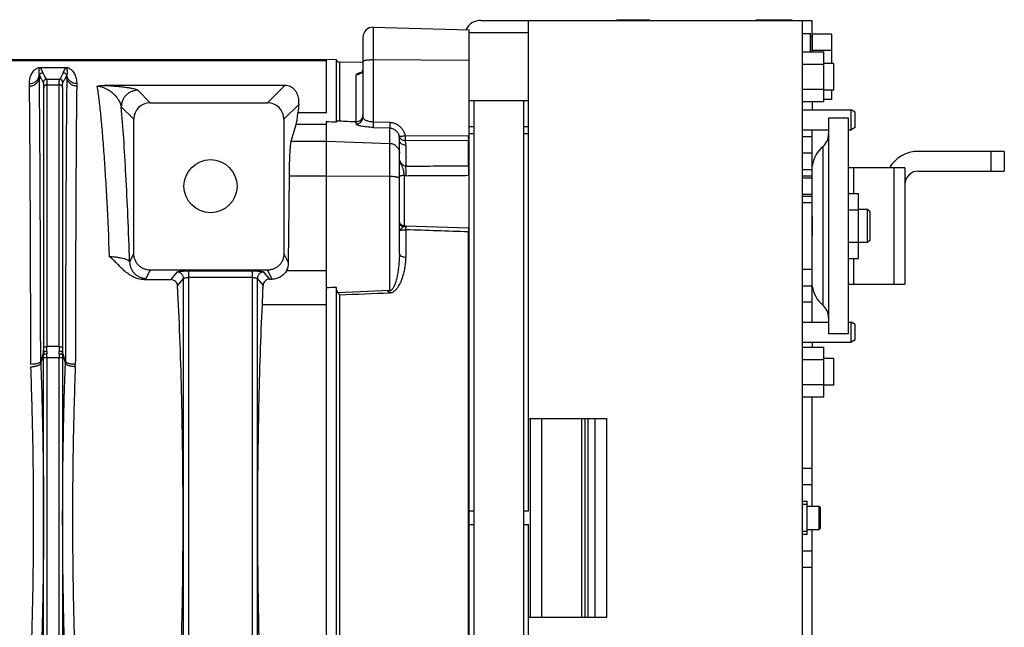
# Model space of a CAD drawing. Extents: x -1425 to 1181, y 8 to 1322.
# Tile 39 of 63: x -603 to -306, y 1139 to 1322. Entities that reach past the tile are written whole.
import ezdxf

# ---------------------------------------------------------------- set-up
doc = ezdxf.new("R2010")
doc.units = 0
doc.header["$LTSCALE"] = 65.395
doc.layers.add('SG38_1', color=7, linetype='CONTINUOUS')

msp = doc.modelspace()

# ---------------------------------------------------------------- linework, layer by layer
at = {"layer": 'SG38_1', "color": 9, "linetype": 'CONTINUOUS'}
for p, q in [((-496.72, 1319.7), (-496.72, 1291.13)), ((-364.24, 1316.79), (-364.74, 1316.79)), ((-770.87, 1309.7), (-510.79, 1309.7)), ((-596.38, 1306.02), (-597.06, 1307.57)), ((-589.52, 1307.57), (-590.21, 1306.02)), ((-506.87, 1309.22), (-506.87, 1291.47)), ((-467.79, 1309.73), (-496.72, 1309.86)), ((-501.83, 1291.25), (-501.83, 1305.3)), ((-596.13, 1223.12), (-596.13, 1301.59)), ((-595.25, 1304.01), (-591.34, 1304.01)), ((-595.14, 1302.34), (-595.14, 1223.41)), ((-595.14, 1302.34), (-591.45, 1302.34)), ((-591.45, 1223.41), (-591.45, 1302.34)), ((-590.45, 1301.59), (-590.45, 1223.12)), ((-523.4, 1302.18), (-528.63, 1296.95)), ((-563.96, 1296.95), (-567.73, 1300.72)), ((-572.72, 1295.73), (-568.95, 1291.95)), ((-523.64, 1291.95), (-519.14, 1296.45)), ((-510.79, 1293.87), (-519.41, 1293.87)), ((-510.79, 1290.37), (-519.95, 1290.37)), ((-501.86, 1290.62), (-501.86, 1291.25)), ((-496.73, 1289.5), (-496.73, 1289.52)), ((-491.69, 1240.29), (-491.69, 1289.34)), ((-521.44, 1285.35), (-510.79, 1285.35)), ((-510.79, 1285.35), (-491.69, 1284.7)), ((-486.83, 1284.1), (-486.83, 1277.83)), ((-467.98, 1277.95), (-467.98, 1285.56)), ((-361.05, 1283.68), (-361.05, 1235.89)), ((-364.24, 1281.79), (-367.24, 1281.79)), ((-310.27, 1276.29), (-310.27, 1282.29)), ((-510.79, 1274.81), (-521.99, 1274.81)), ((-491.69, 1274.69), (-510.79, 1274.81)), ((-487.35, 1274.99), (-487.35, 1259.78)), ((-367.24, 1276.79), (-364.26, 1276.79)), ((-351.8, 1277.29), (-351.8, 1269.6)), ((-339.49, 1242.29), (-339.49, 1277.29)), ((-364.27, 1266.79), (-367.24, 1266.79)), ((-486.83, 1258.66), (-486.83, 1250.39)), ((-467.98, 1085.58), (-467.98, 1258)), ((-467.93, 1259.06), (-467.93, 1259.06)), ((-568.95, 1251.47), (-570.2, 1248.98)), ((-522.23, 1248.65), (-523.64, 1251.47)), ((-351.8, 1249.97), (-351.8, 1242.29)), ((-565.2, 1244), (-563.97, 1246.47)), ((-555.91, 1245.91), (-557.81, 1243.62)), ((-552.42, 1246.24), (-533.17, 1246.24)), ((-552.42, 1246.24), (-552.42, 1097.52)), ((-533.17, 1097.52), (-533.17, 1246.24)), ((-527.89, 1243.76), (-529.68, 1245.91)), ((-528.62, 1246.47), (-527.26, 1243.76)), ((-522.82, 1246.36), (-510.79, 1246.36)), ((-367.24, 1246.79), (-364.27, 1246.79)), ((-555.72, 1241.74), (-553.91, 1243.92)), ((-553.91, 1097.67), (-553.91, 1243.92)), ((-533.17, 1244.25), (-552.42, 1244.25)), ((-531.67, 1243.92), (-531.67, 1097.67)), ((-531.67, 1243.92), (-529.93, 1241.82)), ((-506.87, 1239.06), (-506.87, 1104.52)), ((-530.14, 1236.13), (-510.79, 1236.13)), ((-364.24, 1236.79), (-367.24, 1236.79)), ((-596.14, 1221.79), (-597.03, 1218.97)), ((-597.01, 1218.34), (-596.14, 1221.12)), ((-591.45, 1223.41), (-595.14, 1223.41)), ((-589.56, 1218.97), (-590.44, 1221.79)), ((-590.44, 1221.12), (-589.57, 1218.34)), ((-596.14, 1123.45), (-596.14, 1220.13)), ((-596.14, 1220.13), (-590.45, 1220.13)), ((-595.14, 1220.13), (-595.14, 1123.45)), ((-591.44, 1123.45), (-591.44, 1220.13)), ((-590.45, 1220.13), (-590.45, 1123.45)), ((-449.29, 1201.79), (-449.29, 1141.79)), ((-367.24, 1186.79), (-364.24, 1186.79)), ((-365.74, 1175.79), (-367.24, 1175.79)), ((-367.24, 1167.79), (-365.74, 1167.79)), ((-364.24, 1156.79), (-367.24, 1156.79))]:
    msp.add_line(p, q, dxfattribs=at)
at = {"layer": 'SG38_1', "color": 6, "linetype": 'CONTINUOUS'}
for p, q in [((-496.72, 1319.7), (-467.79, 1318.95)), ((-464.24, 1321.79), (-364.24, 1321.79)), ((-449.79, 1173.79), (-449.79, 1321.79)), ((-367.24, 1321.79), (-367.24, 1021.79)), ((-364.24, 1312.29), (-364.24, 1321.79)), ((-499.79, 1316.7), (-499.79, 1292.58)), ((-467.79, 1286.87), (-467.79, 1318.95)), ((-449.79, 1318.04), (-467.79, 1318.04)), ((-367.24, 1317.79), (-364.74, 1317.79)), ((-364.74, 1312.29), (-364.74, 1317.79)), ((-358.34, 1317.6), (-364.14, 1317.6)), ((-358.34, 1308.79), (-358.34, 1317.6)), ((-367.24, 1312.29), (-360.74, 1312.29)), ((-358.34, 1312.7), (-364.14, 1312.7)), ((-360.74, 1297.28), (-360.74, 1312.29)), ((-510.79, 1309.87), (-770.87, 1309.87)), ((-507.79, 1309.89), (-510.79, 1309.97)), ((-507.79, 1291.17), (-507.79, 1309.89)), ((-499.79, 1309.1), (-506.87, 1309.22)), ((-367.24, 1308.54), (-360.74, 1308.54)), ((-357.69, 1308.79), (-360.74, 1308.79)), ((-357.69, 1300.79), (-357.69, 1308.79)), ((-523.4, 1302.18), (-577.9, 1302.18)), ((-367.24, 1301.04), (-360.74, 1301.04)), ((-357.69, 1300.79), (-360.74, 1300.79)), ((-358.34, 1297.97), (-358.34, 1300.79)), ((-563.96, 1296.95), (-528.63, 1296.95)), ((-449.79, 1297.54), (-467.79, 1297.54)), ((-466.29, 1297.54), (-466.29, 1046.04)), ((-451.29, 1046.04), (-451.29, 1297.54)), ((-367.24, 1297.28), (-360.74, 1297.28)), ((-364.24, 1297.28), (-364.24, 1294.79)), ((-358.34, 1297.97), (-360.74, 1297.97)), ((-367.24, 1294.79), (-352.44, 1294.79)), ((-351.24, 1294.1), (-352.44, 1294.79)), ((-352.44, 1288.79), (-352.44, 1294.79)), ((-351.24, 1289.48), (-351.24, 1294.1)), ((-568.95, 1251.47), (-568.95, 1291.95)), ((-523.64, 1291.95), (-523.64, 1251.47)), ((-521.44, 1285.35), (-519.95, 1290.37)), ((-353.27, 1292.29), (-359.27, 1292.29)), ((-359.27, 1292.29), (-359.27, 1227.29)), ((-353.27, 1227.29), (-353.27, 1292.29)), ((-351.24, 1289.48), (-352.44, 1288.79)), ((-468, 1286.87), (-486.98, 1286.94)), ((-367.24, 1288.79), (-359.27, 1288.79)), ((-367.24, 1286.79), (-364.24, 1286.79)), ((-364.24, 1277.23), (-364.24, 1288.79)), ((-353.27, 1288.79), (-352.44, 1288.79)), ((-488.79, 1251.54), (-488.79, 1285.74)), ((-486.96, 1285.63), (-467.98, 1285.56)), ((-467.79, 1277.94), (-467.79, 1285.55)), ((-306.27, 1282.29), (-332.27, 1282.29)), ((-306.27, 1282.29), (-306.27, 1276.29)), ((-522.23, 1248.65), (-521.99, 1274.81)), ((-467.79, 1259.05), (-467.79, 1275.07)), ((-336.27, 1277.29), (-353.27, 1277.29)), ((-336.27, 1277.29), (-336.27, 1242.29)), ((-332.27, 1276.29), (-306.27, 1276.29)), ((-353.27, 1269.6), (-350.27, 1269.6)), ((-350.27, 1249.97), (-350.27, 1269.6)), ((-353.27, 1264.7), (-350.27, 1264.7)), ((-347.54, 1264.79), (-350.27, 1264.79)), ((-347.54, 1254.79), (-347.54, 1264.79)), ((-346.79, 1264.04), (-347.54, 1264.79)), ((-346.79, 1255.54), (-346.79, 1264.04)), ((-487.27, 1259.78), (-487.39, 1259.79)), ((-364.24, 1262.63), (-364.24, 1256.95)), ((-467.95, 1258.82), (-467.79, 1258.82)), ((-467.79, 1085.58), (-467.79, 1257.99)), ((-353.27, 1254.88), (-350.27, 1254.88)), ((-347.54, 1254.79), (-350.27, 1254.79)), ((-346.79, 1255.54), (-347.54, 1254.79)), ((-353.27, 1249.97), (-350.27, 1249.97)), ((-528.62, 1246.47), (-563.97, 1246.47)), ((-565.91, 1243.62), (-557.81, 1243.62)), ((-527.89, 1243.76), (-527.26, 1243.76)), ((-364.24, 1230.79), (-364.24, 1242.34)), ((-353.27, 1242.29), (-336.27, 1242.29)), ((-507.79, 1102.37), (-507.79, 1241.21)), ((-367.24, 1241.79), (-364.24, 1241.79)), ((-367.24, 1230.79), (-359.27, 1230.79)), ((-353.27, 1230.79), (-352.44, 1230.79)), ((-351.24, 1230.1), (-352.44, 1230.79)), ((-352.44, 1224.79), (-352.44, 1230.79)), ((-351.24, 1225.48), (-351.24, 1230.1)), ((-353.27, 1227.29), (-359.27, 1227.29)), ((-367.24, 1224.79), (-352.44, 1224.79)), ((-364.24, 1224.79), (-364.24, 1223.29)), ((-351.24, 1225.48), (-352.44, 1224.79)), ((-367.24, 1223.29), (-360.74, 1223.29)), ((-360.74, 1208.28), (-360.74, 1223.29)), ((-367.24, 1219.54), (-360.74, 1219.54)), ((-357.69, 1219.79), (-360.74, 1219.79)), ((-357.69, 1211.79), (-357.69, 1219.79)), ((-367.24, 1212.04), (-360.74, 1212.04)), ((-357.69, 1211.79), (-360.74, 1211.79)), ((-367.24, 1208.28), (-360.74, 1208.28)), ((-364.24, 1181.79), (-364.24, 1208.28)), ((-449.79, 1201.79), (-426.24, 1201.79)), ((-445.79, 1141.79), (-445.79, 1201.79)), ((-433.79, 1141.79), (-433.79, 1201.79)), ((-432.79, 1141.79), (-432.79, 1201.79)), ((-431.79, 1141.79), (-431.79, 1201.79)), ((-426.24, 1141.79), (-426.24, 1201.79)), ((-367.24, 1176.79), (-365.74, 1176.79)), ((-365.74, 1166.79), (-365.74, 1176.79)), ((-365.74, 1175.29), (-362.14, 1175.29)), ((-361.74, 1174.89), (-362.14, 1175.29)), ((-362.14, 1168.29), (-362.14, 1175.29)), ((-361.74, 1168.69), (-361.74, 1174.89)), ((-449.79, 1021.79), (-449.79, 1169.79)), ((-365.74, 1168.29), (-362.14, 1168.29)), ((-361.74, 1168.69), (-362.14, 1168.29)), ((-365.74, 1166.79), (-367.24, 1166.79)), ((-364.24, 1135.29), (-364.24, 1161.79)), ((-449.79, 1141.79), (-426.24, 1141.79))]:
    msp.add_line(p, q, dxfattribs=at)
at = {"layer": 'SG38_1', "color": 2, "linetype": 'CONTINUOUS'}
for p, q in [((-423.24, 1321.99), (-413.24, 1321.99)), ((-381.24, 1321.99), (-370.24, 1321.99)), ((-364.14, 1312.29), (-364.14, 1317.6)), ((-597.06, 1307.61), (-597.06, 1307.57)), ((-597.06, 1307.57), (-589.52, 1307.57)), ((-589.52, 1307.57), (-589.52, 1307.61)), ((-510.79, 1293.87), (-510.79, 1309.97)), ((-597.38, 1305.11), (-597.45, 1305.28)), ((-597.44, 1304.54), (-597.38, 1305.11)), ((-589.14, 1305.28), (-589.21, 1305.11)), ((-589.21, 1305.11), (-589.15, 1304.54)), ((-510.79, 1107.45), (-510.79, 1291.28)), ((-496.73, 1289.5), (-491.69, 1289.34)), ((-491.67, 1290.96), (-496.72, 1291.13)), ((-466.29, 1289.69), (-467.79, 1289.69)), ((-449.79, 1289.69), (-451.29, 1289.69)), ((-467.79, 1287.69), (-466.29, 1287.69)), ((-467.79, 1285.55), (-467.79, 1286.87)), ((-451.29, 1287.69), (-449.79, 1287.69)), ((-467.79, 1275.07), (-467.79, 1277.94)), ((-364.27, 1274.79), (-367.24, 1274.79)), ((-364.27, 1263.93), (-364.27, 1276.28)), ((-367.24, 1274.29), (-364.27, 1274.29)), ((-364.27, 1269.29), (-367.24, 1269.29)), ((-367.24, 1268.79), (-364.27, 1268.79)), ((-364.2, 1259.79), (-364.2, 1259.91)), ((-467.79, 1257.99), (-467.79, 1259.05)), ((-364.27, 1243.3), (-364.27, 1255.65)), ((-491.69, 1240.29), (-507.33, 1239.67)), ((-429.79, 1201.79), (-429.79, 1141.79)), ((-364.24, 1181.79), (-367.24, 1181.79)), ((-364.24, 1175.29), (-364.24, 1181.79)), ((-466.29, 1173.79), (-467.79, 1173.79)), ((-449.79, 1173.79), (-451.29, 1173.79)), ((-467.79, 1169.79), (-466.29, 1169.79)), ((-451.29, 1169.79), (-449.79, 1169.79)), ((-364.24, 1161.79), (-364.24, 1168.29)), ((-367.24, 1161.79), (-364.24, 1161.79))]:
    msp.add_line(p, q, dxfattribs=at)
at = {"layer": 'SG38_1', "color": 6, "linetype": 'CONTINUOUS'}
for points in [[(-499.79, 1307.25), (-499.79, 1307.19), (-499.8, 1307.09), (-499.81, 1306.99), (-499.83, 1306.9), (-499.85, 1306.8), (-499.88, 1306.72), (-499.91, 1306.63), (-499.94, 1306.55), (-499.98, 1306.48), (-500.02, 1306.41), (-500.06, 1306.34), (-500.1, 1306.28), (-500.14, 1306.23), (-500.18, 1306.18), (-500.21, 1306.14), (-500.25, 1306.1), (-500.28, 1306.07), (-500.32, 1306.04), (-500.34, 1306.02), (-500.37, 1306), (-500.39, 1305.98), (-500.42, 1305.96), (-500.43, 1305.95), (-500.45, 1305.95), (-500.46, 1305.94), (-500.46, 1305.94), (-500.47, 1305.93)], [(-487.39, 1259.79), (-487.42, 1259.79), (-487.49, 1259.8), (-487.57, 1259.81), (-487.64, 1259.83), (-487.72, 1259.84), (-487.79, 1259.87), (-487.86, 1259.9), (-487.93, 1259.93), (-488, 1259.96), (-488.07, 1260), (-488.14, 1260.04), (-488.2, 1260.09), (-488.26, 1260.13), (-488.32, 1260.19), (-488.37, 1260.24), (-488.42, 1260.3), (-488.47, 1260.35), (-488.52, 1260.42), (-488.56, 1260.48), (-488.6, 1260.55), (-488.64, 1260.61), (-488.67, 1260.68), (-488.7, 1260.76), (-488.72, 1260.83), (-488.74, 1260.9), (-488.76, 1260.98), (-488.78, 1261.05), (-488.79, 1261.13), (-488.79, 1261.2)], [(-467.93, 1259.11), (-486.84, 1259.76), (-486.98, 1259.76), (-487.13, 1259.77), (-487.27, 1259.78)]]:
    msp.add_lwpolyline(points, dxfattribs=at)
msp.add_circle((-545.79, 1271.79), 8, dxfattribs=at)
for centre, radius, start, end in [((-496.79, 1316.7), 3, 88.5, 180), ((-464.24, 1316.79), 5, 90, 154.1206), ((-506.85, 1310.22), 1, 199.3256, 269), ((-563.96, 1291.96), 4.99, 89.968, 180.0319), ((-528.63, 1291.96), 4.99, 359.9681, 90.032), ((-501.81, 1292.61), 1.36, 267.5719, 269.0451), ((-501.79, 1293.35), 2.09, 269.0452, 270), ((-364.27, 1287.51), 5, 310.0052, 360), ((-355.27, 1276.79), 9, 130.0052, 172.8191), ((-332.27, 1272.29), 10, 90, 150), ((-332.27, 1272.29), 4, 90, 180), ((-487.29, 1261), 1.5, 180, 268), ((-838.43, 1250.27), 308.62, 357.3724, 358.4307), ((-355.27, 1242.79), 9, 187.1809, 229.9948), ((-364.27, 1232.07), 5, 0, 49.9948)]:
    msp.add_arc(centre, radius, start, end, dxfattribs=at)
at = {"layer": 'SG38_1', "color": 9, "linetype": 'CONTINUOUS'}
for centre, radius, start, end in [((-496.79, 1292.59), 17.27, 89.7395, 90), ((-501.79, 1307.36), 2.06, 269.0279, 270), ((-595.25, 1303.01), 1, 90.1788, 174.9196), ((-591.34, 1303.01), 1, 5.2882, 89.7967), ((-496.62, 1285.73), 7.83, 0.0065, 8.1334), ((-495.89, 1284.09), 9.06, 0.0216, 9.7654), ((-486.81, 1280.43), 5.47, 264.3577, 270.3327), ((-487.33, 1261.21), 1.47, 186.0312, 188.9811), ((-487.29, 1261.23), 1.5, 265.0885, 268.0286), ((-485.79, 1288.45), 28.76, 266.8963, 268.0326), ((-686.85, 1223.12), 90.72, 359.1565, 359.9951), ((-681.17, 1220.13), 85.03, 359.9987, 0.6658), ((-706.94, 1223.42), 111.8, 359.2401, 359.9958), ((-700.12, 1220.13), 104.97, 359.9988, 0.5992), ((-477.36, 1223.44), 114.09, 180.0118, 180.7523), ((-486.12, 1220.13), 105.32, 179.4018, 180.0002), ((-497.92, 1223.14), 92.53, 180.0131, 180.8353), ((-505.15, 1220.13), 85.3, 179.3352, 180.0003), ((-607.57, 1219.01), 18, 357.8789, 359.8874)]:
    msp.add_arc(centre, radius, start, end, dxfattribs=at)
at = {"layer": 'SG38_1', "color": 2, "linetype": 'CONTINUOUS'}
for centre, radius, start, end in [((-723.83, 1302.8), 126.4, 0.7886, 1.1256), ((-459.74, 1302.75), 129.42, 178.8783, 179.2075), ((-724.79, 1300.23), 124.38, 0.8079, 1.1432), ((-464.72, 1300.28), 121.46, 178.8527, 179.1961), ((-468.02, 1279.52), 7.35, 88.2039, 89.7883), ((-467.99, 1280.15), 5.4, 87.9604, 89.9311), ((-467.99, 1269.73), 8.22, 88.6181, 89.9137), ((-467.9, 1269.61), 5.46, 88.9202, 90.3204), ((-468.51, 1237.3), 20.71, 88.0051, 88.5194), ((-468.94, 1229.73), 29.35, 87.7645, 88.0253), ((-499.72, 1237.28), 8.05, 16.9573, 21.7437), ((-453.88, 1242.02), 37.84, 182.6244, 183.5982), ((-571.04, 1221.44), 25.1, 179.2117, 180.7431), ((-564.93, 1221.55), 30.22, 179.2613, 180.6076), ((-621.54, 1221.55), 30.11, 359.3897, 0.7413), ((-615.86, 1221.44), 25.42, 359.2663, 0.7788), ((-578.96, 1219.01), 18.07, 180.1157, 182.1174), ((-606.85, 1218.11), 20.27, 357.8563, 359.8655)]:
    msp.add_arc(centre, radius, start, end, dxfattribs=at)
at = {"layer": 'SG38_1', "color": 6, "linetype": 'CONTINUOUS'}
for centre, major_axis, ratio, start_param, end_param in [((-516.04, 1171.79), (0, 138), 0.052408, 0.443299, 0.484998), ((-520.26, 1324.84), (0, 35), 0.052408, -2.96706, -2.656595), ((1197.64, 1240.79), (2675.85, -92.02), 0.004007, -2.263159, -2.261703), ((1817.81, 1219.47), (2773.55, -95.39), 0.005246, -2.564516, -2.561217), ((-527.24, 1248.68), (4.97, 0.63), 0.985416, -0.615511, -0.132477), ((1197.64, 1183.96), (2675.85, -16.23), 0.022751, 2.261979, 2.263435)]:
    msp.add_ellipse(centre, major_axis=major_axis, ratio=ratio, start_param=start_param, end_param=end_param, dxfattribs=at)
at = {"layer": 'SG38_1', "color": 2, "linetype": 'CONTINUOUS'}
for points, knots in [([(-600.44, 1302.71), (-600.44, 1302.97), (-600.42, 1303.49), (-600.3, 1304.23), (-600.1, 1304.93), (-599.82, 1305.58), (-599.46, 1306.19), (-599.08, 1306.66), (-598.71, 1307), (-598.36, 1307.25), (-597.98, 1307.44), (-597.53, 1307.58), (-597.24, 1307.61), (-597.06, 1307.61)], [0, 0, 0, 0, 0.120197, 0.234756, 0.34501, 0.452345, 0.558682, 0.667597, 0.725538, 0.789123, 0.866415, 0.919052, 1, 1, 1, 1]), ([(-589.52, 1307.61), (-589.35, 1307.61), (-589.05, 1307.58), (-588.61, 1307.44), (-588.23, 1307.25), (-587.88, 1307), (-587.51, 1306.66), (-587.13, 1306.19), (-586.77, 1305.58), (-586.49, 1304.93), (-586.29, 1304.23), (-586.17, 1303.49), (-586.15, 1302.97), (-586.15, 1302.71)], [0, 0, 0, 0, 0.080956, 0.133592, 0.210863, 0.274496, 0.332401, 0.441322, 0.547654, 0.654986, 0.765242, 0.879803, 1, 1, 1, 1]), ([(-600.01, 1218.06), (-600.03, 1227.25), (-600.06, 1244.42), (-600.15, 1267.96), (-600.25, 1284.77), (-600.34, 1295.58), (-600.39, 1300.02), (-600.42, 1301.98)], [0, 0, 0, 0, 0.328583, 0.613693, 0.841245, 0.929797, 1, 1, 1, 1]), ([(-586.16, 1301.98), (-586.19, 1300.02), (-586.24, 1295.58), (-586.34, 1284.77), (-586.43, 1267.96), (-586.52, 1244.42), (-586.56, 1227.25), (-586.58, 1218.06)], [0, 0, 0, 0, 0.070203, 0.158755, 0.386307, 0.671417, 1, 1, 1, 1]), ([(-496.72, 1291.13), (-496.72, 1290.95), (-496.73, 1290.6), (-496.74, 1290.13), (-496.74, 1289.79), (-496.74, 1289.6), (-496.73, 1289.53), (-496.73, 1289.5)], [0, 0, 0, 0, 0.33191, 0.640617, 0.875253, 0.95233, 1, 1, 1, 1]), ([(-486.98, 1286.94), (-487.01, 1287.08), (-487.08, 1287.34), (-487.26, 1287.86), (-487.56, 1288.49), (-487.96, 1289.06), (-488.32, 1289.47), (-488.63, 1289.76), (-488.95, 1290.02), (-489.41, 1290.33), (-490.03, 1290.65), (-490.84, 1290.89), (-491.39, 1290.96), (-491.67, 1290.96)], [0, 0, 0, 0, 0.062048, 0.124153, 0.248467, 0.37307, 0.435531, 0.498081, 0.560691, 0.623384, 0.748809, 0.874386, 1, 1, 1, 1]), ([(-491.69, 1289.34), (-491.52, 1289.34), (-491.17, 1289.29), (-490.67, 1289.13), (-490.22, 1288.89), (-489.69, 1288.47), (-489.17, 1287.79), (-488.94, 1287.16), (-488.87, 1286.84)], [0, 0, 0, 0, 0.128679, 0.256971, 0.38431, 0.510344, 0.757442, 1, 1, 1, 1]), ([(-488.87, 1286.84), (-488.83, 1286.67), (-488.66, 1286.32), (-488.22, 1285.92), (-487.62, 1285.66), (-487.18, 1285.62), (-486.96, 1285.63)], [0, 0, 0, 0, 0.216774, 0.462479, 0.729972, 1, 1, 1, 1]), ([(-486.96, 1285.63), (-486.97, 1285.82), (-486.97, 1286.26), (-486.98, 1286.7), (-486.98, 1286.94)], [0, 0, 0, 0, 0.433464, 1, 1, 1, 1]), ([(-468, 1286.87), (-468, 1286.63), (-467.99, 1286.19), (-467.99, 1285.75), (-467.98, 1285.56)], [0, 0, 0, 0, 0.566615, 1, 1, 1, 1]), ([(-467.98, 1277.95), (-467.96, 1277.51), (-467.93, 1276.56), (-467.93, 1275.6), (-467.93, 1275.07)], [0, 0, 0, 0, 0.44961, 1, 1, 1, 1]), ([(-364.27, 1276.28), (-364.27, 1276.52), (-364.26, 1276.85), (-364.24, 1277.26), (-364.23, 1277.49), (-364.22, 1277.67), (-364.21, 1277.8), (-364.2, 1277.87), (-364.2, 1277.91), (-364.2, 1277.91)], [0, 0, 0, 0, 0.4389, 0.609924, 0.749983, 0.859774, 0.938221, 0.984774, 1, 1, 1, 1]), ([(-364.2, 1259.91), (-364.2, 1260.63), (-364.22, 1261.68), (-364.25, 1263.02), (-364.27, 1263.64), (-364.27, 1263.93)], [0, 0, 0, 0, 0.540016, 0.786311, 1, 1, 1, 1]), ([(-364.27, 1255.65), (-364.27, 1255.95), (-364.25, 1256.58), (-364.23, 1257.58), (-364.2, 1258.67), (-364.2, 1259.41), (-364.2, 1259.79)], [0, 0, 0, 0, 0.213605, 0.46015, 0.72549, 1, 1, 1, 1]), ([(-467.93, 1259.11), (-467.93, 1259.11), (-467.93, 1259.1), (-467.93, 1259.1), (-467.93, 1259.09), (-467.93, 1259.08), (-467.93, 1259.06), (-467.93, 1259.03), (-467.94, 1258.99), (-467.94, 1258.94), (-467.94, 1258.88), (-467.95, 1258.78), (-467.95, 1258.65), (-467.96, 1258.46), (-467.97, 1258.24), (-467.98, 1258.08), (-467.98, 1258)], [0, 0, 0, 0, 0.001123, 0.004279, 0.009507, 0.016809, 0.03762, 0.066655, 0.103824, 0.149016, 0.202092, 0.262887, 0.406867, 0.579182, 0.777705, 1, 1, 1, 1]), ([(-364.2, 1241.66), (-364.2, 1241.66), (-364.2, 1241.73), (-364.21, 1241.77), (-364.22, 1241.92), (-364.23, 1242.09), (-364.24, 1242.32), (-364.26, 1242.6), (-364.27, 1242.93), (-364.27, 1243.17), (-364.27, 1243.3)], [0, 0, 0, 0, 0.015233, 0.061749, 0.14022, 0.250054, 0.390103, 0.561081, 0.76449, 1, 1, 1, 1]), ([(-507.33, 1239.67), (-507.29, 1239.61), (-507.15, 1239.4), (-506.99, 1239.2), (-506.87, 1239.06)], [0, 0, 0, 0, 0.256231, 1, 1, 1, 1]), ([(-595.15, 1221.94), (-595.26, 1221.94), (-595.49, 1221.94), (-595.76, 1221.91), (-595.94, 1221.88), (-596.04, 1221.85), (-596.1, 1221.83), (-596.14, 1221.8), (-596.14, 1221.79)], [0, 0, 0, 0, 0.340547, 0.658916, 0.787345, 0.887437, 0.956937, 1, 1, 1, 1]), ([(-596.14, 1221.12), (-596.13, 1221.13), (-596.1, 1221.14), (-596.03, 1221.16), (-595.93, 1221.18), (-595.81, 1221.19), (-595.67, 1221.21), (-595.44, 1221.22), (-595.27, 1221.23), (-595.15, 1221.23)], [0, 0, 0, 0, 0.040658, 0.110701, 0.209356, 0.333823, 0.48017, 0.643638, 1, 1, 1, 1]), ([(-590.44, 1221.79), (-590.45, 1221.8), (-590.49, 1221.83), (-590.55, 1221.86), (-590.65, 1221.88), (-590.83, 1221.91), (-591.09, 1221.94), (-591.32, 1221.94), (-591.44, 1221.94)], [0, 0, 0, 0, 0.046398, 0.118474, 0.217379, 0.341071, 0.64762, 1, 1, 1, 1]), ([(-591.44, 1221.23), (-591.32, 1221.23), (-591.14, 1221.22), (-590.92, 1221.21), (-590.78, 1221.19), (-590.65, 1221.18), (-590.56, 1221.16), (-590.49, 1221.14), (-590.45, 1221.13), (-590.44, 1221.12)], [0, 0, 0, 0, 0.356362, 0.51983, 0.666177, 0.790644, 0.8893, 0.959342, 1, 1, 1, 1]), ([(-597.03, 1218.97), (-597.04, 1218.91), (-597.13, 1218.78), (-597.33, 1218.61), (-597.63, 1218.45), (-598.01, 1218.31), (-598.47, 1218.2), (-599.14, 1218.09), (-599.66, 1218.06), (-600.01, 1218.06)], [0, 0, 0, 0, 0.060454, 0.140252, 0.24404, 0.371552, 0.518443, 0.677591, 1, 1, 1, 1]), ([(-600, 1217.35), (-599.65, 1217.36), (-599.13, 1217.41), (-598.46, 1217.54), (-598, 1217.66), (-597.62, 1217.81), (-597.32, 1217.97), (-597.11, 1218.15), (-597.03, 1218.28), (-597.01, 1218.34)], [0, 0, 0, 0, 0.321405, 0.480482, 0.627575, 0.755482, 0.859711, 0.939771, 1, 1, 1, 1]), ([(-600, 1126.23), (-599.72, 1133.71), (-599.3, 1148.89), (-599.1, 1171.79), (-599.3, 1194.68), (-599.72, 1209.87), (-600, 1217.35)], [0, 0, 0, 0, 0.246426, 0.500001, 0.753577, 1, 1, 1, 1]), ([(-586.59, 1217.35), (-586.87, 1209.87), (-587.29, 1194.68), (-587.49, 1171.79), (-587.29, 1148.89), (-586.87, 1133.71), (-586.59, 1126.23)], [0, 0, 0, 0, 0.246426, 0.500001, 0.753577, 1, 1, 1, 1])]:
    msp.add_open_spline(points, degree=3, knots=knots, dxfattribs=at)
at = {"layer": 'SG38_1', "color": 9, "linetype": 'CONTINUOUS'}
for points, knots in [([(-597.45, 1305.28), (-597.47, 1305.39), (-597.5, 1305.61), (-597.53, 1305.93), (-597.54, 1306.24), (-597.53, 1306.53), (-597.51, 1306.77), (-597.48, 1306.96), (-597.45, 1307.09), (-597.41, 1307.23), (-597.36, 1307.33), (-597.31, 1307.42), (-597.27, 1307.48), (-597.21, 1307.53), (-597.14, 1307.56), (-597.09, 1307.57), (-597.06, 1307.57)], [0, 0, 0, 0, 0.135334, 0.265, 0.389475, 0.509167, 0.624534, 0.680832, 0.736428, 0.791697, 0.847543, 0.876461, 0.907211, 0.942968, 0.966437, 1, 1, 1, 1]), ([(-589.52, 1307.57), (-589.5, 1307.57), (-589.45, 1307.56), (-589.38, 1307.53), (-589.32, 1307.48), (-589.27, 1307.42), (-589.23, 1307.33), (-589.18, 1307.23), (-589.14, 1307.09), (-589.11, 1306.96), (-589.08, 1306.77), (-589.06, 1306.53), (-589.05, 1306.24), (-589.06, 1305.93), (-589.08, 1305.61), (-589.12, 1305.39), (-589.14, 1305.28)], [0, 0, 0, 0, 0.033551, 0.057013, 0.092768, 0.123517, 0.152435, 0.208283, 0.263553, 0.31915, 0.37545, 0.49082, 0.610515, 0.734994, 0.864663, 1, 1, 1, 1]), ([(-499.79, 1307.25), (-499.79, 1307), (-499.89, 1306.49), (-500.34, 1305.83), (-501.02, 1305.4), (-501.54, 1305.3), (-501.79, 1305.3)], [0, 0, 0, 0, 0.236278, 0.494448, 0.756061, 1, 1, 1, 1]), ([(-496.79, 1309.86), (-496.99, 1309.86), (-497.37, 1309.85), (-497.93, 1309.82), (-498.44, 1309.78), (-498.89, 1309.71), (-499.22, 1309.65), (-499.43, 1309.59), (-499.56, 1309.54), (-499.66, 1309.49), (-499.73, 1309.45), (-499.78, 1309.39), (-499.79, 1309.35), (-499.79, 1309.34)], [0, 0, 0, 0, 0.187681, 0.368373, 0.535385, 0.682617, 0.804888, 0.855412, 0.898405, 0.933753, 0.961661, 0.982986, 1, 1, 1, 1]), ([(-600.44, 1302.71), (-600.08, 1302.71), (-599.35, 1302.84), (-598.38, 1303.39), (-597.69, 1304.26), (-597.49, 1304.95), (-597.45, 1305.28)], [0, 0, 0, 0, 0.246731, 0.508123, 0.764532, 1, 1, 1, 1]), ([(-600.42, 1301.98), (-600.07, 1301.98), (-599.34, 1302.11), (-598.37, 1302.66), (-597.68, 1303.52), (-597.47, 1304.21), (-597.44, 1304.54)], [0, 0, 0, 0, 0.247333, 0.508999, 0.765146, 1, 1, 1, 1]), ([(-597.03, 1218.97), (-597.04, 1228.35), (-597.08, 1245.85), (-597.17, 1269.85), (-597.27, 1286.99), (-597.36, 1298.01), (-597.41, 1302.54), (-597.44, 1304.54)], [0, 0, 0, 0, 0.328606, 0.613724, 0.841268, 0.929811, 1, 1, 1, 1]), ([(-597.38, 1305.11), (-597.36, 1305.24), (-597.3, 1305.48), (-597.07, 1305.78), (-596.75, 1305.97), (-596.5, 1306.02), (-596.38, 1306.02)], [0, 0, 0, 0, 0.249734, 0.499725, 0.749874, 1, 1, 1, 1]), ([(-597.38, 1305.11), (-597.3, 1304.94), (-597.1, 1304.52), (-596.73, 1303.84), (-596.41, 1303.34), (-596.25, 1303.1)], [0, 0, 0, 0, 0.2408, 0.613384, 1, 1, 1, 1]), ([(-595.25, 1304.01), (-595.36, 1304.18), (-595.78, 1304.82), (-596.15, 1305.5), (-596.38, 1306.02)], [0, 0, 0, 0, 0.25959, 1, 1, 1, 1]), ([(-590.21, 1306.02), (-590.28, 1305.85), (-590.61, 1305.16), (-591.01, 1304.49), (-591.34, 1304.01)], [0, 0, 0, 0, 0.241068, 1, 1, 1, 1]), ([(-590.21, 1306.02), (-590.08, 1306.02), (-589.84, 1305.97), (-589.52, 1305.78), (-589.29, 1305.48), (-589.22, 1305.24), (-589.21, 1305.11)], [0, 0, 0, 0, 0.250126, 0.500275, 0.750266, 1, 1, 1, 1]), ([(-589.15, 1304.54), (-589.18, 1302.54), (-589.23, 1298.01), (-589.32, 1286.99), (-589.42, 1269.85), (-589.51, 1245.85), (-589.55, 1228.35), (-589.56, 1218.97)], [0, 0, 0, 0, 0.07019, 0.158732, 0.386276, 0.671395, 1, 1, 1, 1]), ([(-586.16, 1301.98), (-586.52, 1301.98), (-587.25, 1302.11), (-588.22, 1302.66), (-588.91, 1303.52), (-589.11, 1304.21), (-589.15, 1304.54)], [0, 0, 0, 0, 0.247324, 0.508991, 0.765144, 1, 1, 1, 1]), ([(-586.15, 1302.71), (-586.5, 1302.71), (-587.24, 1302.84), (-588.21, 1303.39), (-588.89, 1304.26), (-589.1, 1304.95), (-589.14, 1305.28)], [0, 0, 0, 0, 0.246731, 0.508123, 0.764533, 1, 1, 1, 1]), ([(-501.83, 1305.3), (-501.83, 1305.51), (-501.52, 1305.72), (-501.18, 1305.87), (-500.9, 1305.96), (-500.59, 1306.04), (-500.36, 1306.09), (-500.24, 1306.11)], [0, 0, 0, 0, 0.334193, 0.468415, 0.624637, 0.801986, 1, 1, 1, 1]), ([(-596.25, 1303.1), (-596.23, 1303.08), (-596.21, 1303.03), (-596.19, 1302.93), (-596.18, 1302.79), (-596.16, 1302.62), (-596.15, 1302.41), (-596.14, 1302.07), (-596.13, 1301.79), (-596.13, 1301.59)], [0, 0, 0, 0, 0.043126, 0.109374, 0.199506, 0.313527, 0.451137, 0.611852, 1, 1, 1, 1]), ([(-595.14, 1302.34), (-595.26, 1302.34), (-595.5, 1302.31), (-595.82, 1302.15), (-596.05, 1301.9), (-596.12, 1301.69), (-596.13, 1301.59)], [0, 0, 0, 0, 0.260598, 0.528951, 0.77964, 1, 1, 1, 1]), ([(-595.25, 1304.01), (-595.24, 1303.99), (-595.22, 1303.93), (-595.2, 1303.82), (-595.18, 1303.67), (-595.17, 1303.48), (-595.15, 1303.25), (-595.14, 1302.87), (-595.14, 1302.56), (-595.14, 1302.34)], [0, 0, 0, 0, 0.042477, 0.108444, 0.198482, 0.312534, 0.450273, 0.611203, 1, 1, 1, 1]), ([(-591.45, 1302.34), (-591.45, 1302.56), (-591.45, 1302.87), (-591.43, 1303.25), (-591.42, 1303.48), (-591.41, 1303.67), (-591.39, 1303.82), (-591.37, 1303.93), (-591.35, 1303.99), (-591.34, 1304.01)], [0, 0, 0, 0, 0.388802, 0.549734, 0.687475, 0.801528, 0.891565, 0.957529, 1, 1, 1, 1]), ([(-590.45, 1301.59), (-590.47, 1301.69), (-590.54, 1301.9), (-590.77, 1302.15), (-591.09, 1302.31), (-591.33, 1302.34), (-591.45, 1302.34)], [0, 0, 0, 0, 0.22036, 0.471049, 0.739402, 1, 1, 1, 1]), ([(-590.45, 1301.59), (-590.45, 1301.79), (-590.45, 1302.07), (-590.44, 1302.41), (-590.43, 1302.62), (-590.41, 1302.79), (-590.39, 1302.93), (-590.37, 1303.03), (-590.35, 1303.08), (-590.34, 1303.1)], [0, 0, 0, 0, 0.387729, 0.548271, 0.685734, 0.799638, 0.889683, 0.955873, 1, 1, 1, 1]), ([(-580.05, 1301.94), (-578.85, 1301.92), (-577.23, 1301.32), (-575.59, 1300.15), (-574.71, 1299.33), (-573.99, 1298.48), (-573.24, 1297.33), (-572.85, 1296.37), (-572.72, 1295.73)], [0, 0, 0, 0, 0.351625, 0.478722, 0.594483, 0.702933, 0.805998, 1, 1, 1, 1]), ([(-580.05, 1301.94), (-579.84, 1300.62), (-579.45, 1297.72), (-578.93, 1292.99), (-578.43, 1287.52), (-577.96, 1281.35), (-577.51, 1274.51), (-576.93, 1264.19), (-576.57, 1256.14), (-576.36, 1250.59)], [0, 0, 0, 0, 0.077828, 0.170391, 0.277191, 0.397597, 0.530917, 0.676345, 1, 1, 1, 1]), ([(-577.9, 1302.18), (-577.02, 1302.15), (-575.5, 1302.06), (-573.46, 1301.89), (-571.86, 1301.7), (-570.57, 1301.52), (-569.53, 1301.33), (-568.8, 1301.16), (-568.34, 1301.02), (-568.08, 1300.93), (-567.88, 1300.83), (-567.77, 1300.76), (-567.73, 1300.72)], [0, 0, 0, 0, 0.254688, 0.443436, 0.595051, 0.719941, 0.822167, 0.903036, 0.935469, 0.962461, 0.983942, 1, 1, 1, 1]), ([(-567.73, 1300.72), (-568.03, 1300.72), (-568.66, 1300.66), (-569.59, 1300.39), (-570.48, 1299.93), (-571.28, 1299.28), (-571.93, 1298.48), (-572.39, 1297.59), (-572.66, 1296.66), (-572.72, 1296.03), (-572.72, 1295.73)], [0, 0, 0, 0, 0.116473, 0.239956, 0.368603, 0.499999, 0.631396, 0.760043, 0.883527, 1, 1, 1, 1]), ([(-570.2, 1248.98), (-570.35, 1253.56), (-570.68, 1262.31), (-571.27, 1274.73), (-571.92, 1285.74), (-572.44, 1292.57), (-572.72, 1295.73)], [0, 0, 0, 0, 0.293786, 0.560749, 0.797227, 1, 1, 1, 1]), ([(-501.86, 1290.62), (-501.61, 1290.61), (-501.07, 1290.69), (-500.37, 1291.12), (-499.9, 1291.8), (-499.79, 1292.33), (-499.79, 1292.58)], [0, 0, 0, 0, 0.241352, 0.50253, 0.762092, 1, 1, 1, 1]), ([(-496.72, 1291.13), (-496.92, 1291.14), (-497.33, 1291.17), (-497.92, 1291.28), (-498.45, 1291.43), (-498.91, 1291.62), (-499.29, 1291.83), (-499.57, 1292.07), (-499.75, 1292.31), (-499.79, 1292.5), (-499.79, 1292.58)], [0, 0, 0, 0, 0.172149, 0.338375, 0.492602, 0.630382, 0.749097, 0.848382, 0.930082, 1, 1, 1, 1]), ([(-496.73, 1289.5), (-497.08, 1289.51), (-497.75, 1289.55), (-498.71, 1289.63), (-499.6, 1289.75), (-500.26, 1289.87), (-500.73, 1289.99), (-501.02, 1290.07), (-501.27, 1290.15), (-501.48, 1290.24), (-501.64, 1290.33), (-501.76, 1290.42), (-501.84, 1290.51), (-501.86, 1290.58), (-501.86, 1290.62)], [0, 0, 0, 0, 0.191055, 0.37427, 0.541939, 0.687942, 0.751305, 0.807822, 0.8571, 0.899005, 0.933604, 0.961196, 0.982627, 1, 1, 1, 1]), ([(-491.67, 1290.96), (-491.68, 1290.77), (-491.69, 1290.41), (-491.69, 1289.93), (-491.7, 1289.61), (-491.69, 1289.43), (-491.69, 1289.37), (-491.69, 1289.34)], [0, 0, 0, 0, 0.35702, 0.668084, 0.888305, 0.957512, 1, 1, 1, 1]), ([(-486.98, 1286.94), (-487.2, 1286.9), (-487.63, 1286.82), (-488.14, 1286.76), (-488.5, 1286.75), (-488.66, 1286.76), (-488.76, 1286.78), (-488.82, 1286.8), (-488.86, 1286.82), (-488.87, 1286.84)], [0, 0, 0, 0, 0.354586, 0.677587, 0.804363, 0.89984, 0.935316, 0.963164, 1, 1, 1, 1]), ([(-491.69, 1284.7), (-491.31, 1284.68), (-490.54, 1284.51), (-489.58, 1283.85), (-488.94, 1282.88), (-488.79, 1282.12), (-488.79, 1281.74)], [0, 0, 0, 0, 0.251762, 0.502464, 0.751733, 1, 1, 1, 1]), ([(-486.83, 1284.1), (-487.07, 1284.1), (-487.57, 1284.18), (-488.13, 1284.48), (-488.48, 1284.83), (-488.66, 1285.13), (-488.77, 1285.43), (-488.79, 1285.64), (-488.79, 1285.74)], [0, 0, 0, 0, 0.261322, 0.530631, 0.659681, 0.78127, 0.894619, 1, 1, 1, 1]), ([(-486.83, 1277.83), (-486.97, 1277.83), (-487.27, 1277.87), (-487.66, 1278.08), (-487.99, 1278.37), (-488.36, 1278.84), (-488.68, 1279.5), (-488.79, 1280.08), (-488.79, 1280.37)], [0, 0, 0, 0, 0.12535, 0.250807, 0.376186, 0.501732, 0.752968, 1, 1, 1, 1]), ([(-487.35, 1274.99), (-487.35, 1275.11), (-487.37, 1275.34), (-487.41, 1275.82), (-487.49, 1276.41), (-487.62, 1276.97), (-487.78, 1277.4), (-487.92, 1277.7), (-488.08, 1278), (-488.3, 1278.42), (-488.54, 1278.95), (-488.74, 1279.64), (-488.79, 1280.12), (-488.79, 1280.37)], [0, 0, 0, 0, 0.063728, 0.128002, 0.255104, 0.377175, 0.436823, 0.496623, 0.557228, 0.618761, 0.744099, 0.871634, 1, 1, 1, 1]), ([(-486.78, 1274.96), (-486.78, 1275.49), (-486.78, 1276.44), (-486.81, 1277.4), (-486.83, 1277.83)], [0, 0, 0, 0, 0.549915, 1, 1, 1, 1]), ([(-488.79, 1274.17), (-488.79, 1274.19), (-488.81, 1274.23), (-488.85, 1274.28), (-488.92, 1274.33), (-489.02, 1274.37), (-489.14, 1274.42), (-489.35, 1274.48), (-489.66, 1274.54), (-490.09, 1274.61), (-490.59, 1274.65), (-491.13, 1274.68), (-491.5, 1274.69), (-491.69, 1274.69)], [0, 0, 0, 0, 0.017187, 0.038568, 0.066403, 0.101567, 0.144292, 0.194492, 0.316055, 0.462716, 0.629567, 0.810798, 1, 1, 1, 1]), ([(-487.35, 1274.99), (-487.44, 1274.99), (-487.61, 1274.98), (-487.88, 1274.97), (-488.13, 1274.94), (-488.36, 1274.91), (-488.54, 1274.86), (-488.67, 1274.82), (-488.74, 1274.78), (-488.77, 1274.76), (-488.79, 1274.72), (-488.79, 1274.71)], [0, 0, 0, 0, 0.176483, 0.355594, 0.527596, 0.681568, 0.80826, 0.902142, 0.936477, 0.963263, 1, 1, 1, 1]), ([(-486.78, 1274.96), (-485.21, 1274.97), (-481.28, 1274.99), (-475, 1275.03), (-470.28, 1275.05), (-467.93, 1275.07)], [0, 0, 0, 0, 0.25, 0.625, 1, 1, 1, 1]), ([(-488.79, 1258.71), (-488.79, 1258.7), (-488.77, 1258.7), (-488.76, 1258.71), (-488.73, 1258.71), (-488.7, 1258.73), (-488.64, 1258.75), (-488.56, 1258.78), (-488.45, 1258.84), (-488.28, 1258.94), (-488.04, 1259.09), (-487.82, 1259.27), (-487.68, 1259.44), (-487.59, 1259.55), (-487.53, 1259.65), (-487.47, 1259.72), (-487.43, 1259.77), (-487.4, 1259.79), (-487.39, 1259.79)], [0, 0, 0, 0, 0.008915, 0.019477, 0.03422, 0.052988, 0.075638, 0.13181, 0.201006, 0.281325, 0.466376, 0.661297, 0.751217, 0.830379, 0.895865, 0.945889, 0.979905, 1, 1, 1, 1]), ([(-487.39, 1259.79), (-487.39, 1259.79), (-487.37, 1259.78), (-487.36, 1259.76), (-487.35, 1259.74), (-487.35, 1259.73)], [0, 0, 0, 0, 0.177432, 0.512617, 1, 1, 1, 1]), ([(-486.83, 1258.66), (-486.83, 1258.74), (-486.82, 1258.89), (-486.81, 1259.1), (-486.8, 1259.29), (-486.8, 1259.43), (-486.79, 1259.53), (-486.79, 1259.59), (-486.79, 1259.64), (-486.78, 1259.68), (-486.78, 1259.71), (-486.78, 1259.73), (-486.78, 1259.75), (-486.78, 1259.75), (-486.78, 1259.75), (-486.78, 1259.76), (-486.78, 1259.76)], [0, 0, 0, 0, 0.21405, 0.410487, 0.584382, 0.731592, 0.7941, 0.848634, 0.894888, 0.932784, 0.962269, 0.983293, 0.990617, 0.995813, 0.998913, 1, 1, 1, 1]), ([(-488.79, 1258.71), (-488.79, 1258.69), (-488.79, 1258.65), (-488.76, 1258.61), (-488.71, 1258.58), (-488.61, 1258.55), (-488.46, 1258.55), (-488.24, 1258.57), (-487.97, 1258.61), (-487.63, 1258.65), (-487.25, 1258.67), (-486.97, 1258.67), (-486.83, 1258.66)], [0, 0, 0, 0, 0.0277, 0.052855, 0.079853, 0.111582, 0.193321, 0.301115, 0.435413, 0.597653, 0.788584, 1, 1, 1, 1]), ([(-488.79, 1251.54), (-488.79, 1250.55), (-488.86, 1249.07), (-489.06, 1247.1), (-489.24, 1245.87), (-489.43, 1244.89), (-489.59, 1244.16), (-489.77, 1243.43), (-489.99, 1242.71), (-490.2, 1242.11), (-490.4, 1241.65), (-490.57, 1241.31), (-490.77, 1240.98), (-490.97, 1240.72), (-491.15, 1240.54), (-491.31, 1240.42), (-491.49, 1240.32), (-491.62, 1240.29), (-491.69, 1240.29)], [0, 0, 0, 0, 0.245675, 0.36928, 0.493408, 0.555684, 0.618109, 0.680697, 0.743473, 0.806484, 0.838115, 0.869858, 0.901762, 0.933917, 0.950165, 0.966571, 0.983184, 1, 1, 1, 1]), ([(-488.79, 1251.54), (-488.79, 1251.47), (-488.77, 1251.32), (-488.66, 1251.1), (-488.47, 1250.9), (-488.11, 1250.65), (-487.55, 1250.45), (-487.07, 1250.39), (-486.83, 1250.39)], [0, 0, 0, 0, 0.084553, 0.17986, 0.290067, 0.416438, 0.704422, 1, 1, 1, 1]), ([(-576.36, 1250.59), (-575.91, 1250.58), (-575.04, 1250.53), (-573.82, 1250.39), (-572.78, 1250.2), (-571.91, 1249.98), (-571.23, 1249.74), (-570.78, 1249.53), (-570.5, 1249.35), (-570.33, 1249.2), (-570.22, 1249.07), (-570.2, 1248.98)], [0, 0, 0, 0, 0.208625, 0.398534, 0.56185, 0.697619, 0.80725, 0.89254, 0.926704, 0.955634, 1, 1, 1, 1]), ([(-570.2, 1248.98), (-570.19, 1248.68), (-570.14, 1248.07), (-569.88, 1247.17), (-569.42, 1246.28), (-568.79, 1245.49), (-568, 1244.83), (-567.1, 1244.35), (-566.15, 1244.07), (-565.51, 1244.01), (-565.2, 1244)], [0, 0, 0, 0, 0.113232, 0.23409, 0.361017, 0.491814, 0.623813, 0.754184, 0.880292, 1, 1, 1, 1]), ([(-491.65, 1239.65), (-491.51, 1239.65), (-491.21, 1239.7), (-490.8, 1239.86), (-490.42, 1240.08), (-489.98, 1240.42), (-489.51, 1240.93), (-489.04, 1241.59), (-488.64, 1242.28), (-488.19, 1243.23), (-487.73, 1244.44), (-487.33, 1245.92), (-487.04, 1247.41), (-486.87, 1248.9), (-486.83, 1249.9), (-486.83, 1250.39)], [0, 0, 0, 0, 0.035625, 0.070652, 0.104963, 0.138633, 0.20446, 0.268958, 0.332529, 0.395393, 0.519428, 0.641683, 0.762419, 0.881804, 1, 1, 1, 1]), ([(-555.91, 1245.91), (-555.89, 1245.92), (-555.86, 1245.95), (-555.78, 1245.98), (-555.68, 1246.01), (-555.49, 1246.05), (-555.19, 1246.1), (-554.76, 1246.15), (-554.25, 1246.19), (-553.68, 1246.22), (-553.06, 1246.24), (-552.63, 1246.24), (-552.42, 1246.24)], [0, 0, 0, 0, 0.015509, 0.038124, 0.0683, 0.106051, 0.203391, 0.327478, 0.474379, 0.639218, 0.81646, 1, 1, 1, 1]), ([(-553.91, 1243.92), (-553.92, 1244.16), (-554.02, 1244.68), (-554.46, 1245.36), (-555.14, 1245.8), (-555.66, 1245.9), (-555.91, 1245.91)], [0, 0, 0, 0, 0.239732, 0.499728, 0.759895, 1, 1, 1, 1]), ([(-533.17, 1246.24), (-532.95, 1246.24), (-532.53, 1246.24), (-531.91, 1246.22), (-531.34, 1246.19), (-530.83, 1246.15), (-530.4, 1246.1), (-530.1, 1246.05), (-529.91, 1246.01), (-529.8, 1245.98), (-529.73, 1245.95), (-529.69, 1245.92), (-529.68, 1245.91)], [0, 0, 0, 0, 0.183544, 0.360773, 0.525621, 0.672522, 0.796609, 0.893978, 0.931693, 0.961856, 0.984501, 1, 1, 1, 1]), ([(-529.68, 1245.91), (-529.93, 1245.9), (-530.45, 1245.8), (-531.12, 1245.36), (-531.57, 1244.68), (-531.67, 1244.16), (-531.67, 1243.92)], [0, 0, 0, 0, 0.240105, 0.500272, 0.760268, 1, 1, 1, 1]), ([(-565.2, 1244), (-565.22, 1243.97), (-565.29, 1243.89), (-565.44, 1243.8), (-565.66, 1243.7), (-565.82, 1243.65), (-565.91, 1243.62)], [0, 0, 0, 0, 0.155308, 0.368744, 0.649319, 1, 1, 1, 1]), ([(-553.91, 1243.92), (-553.9, 1243.94), (-553.86, 1244), (-553.76, 1244.06), (-553.61, 1244.11), (-553.34, 1244.18), (-552.94, 1244.24), (-552.6, 1244.25), (-552.42, 1244.25)], [0, 0, 0, 0, 0.052923, 0.12761, 0.226946, 0.349674, 0.652384, 1, 1, 1, 1]), ([(-533.17, 1244.25), (-532.99, 1244.25), (-532.65, 1244.24), (-532.24, 1244.18), (-531.98, 1244.11), (-531.83, 1244.06), (-531.73, 1244), (-531.68, 1243.94), (-531.67, 1243.92)], [0, 0, 0, 0, 0.347594, 0.650307, 0.773039, 0.872379, 0.947073, 1, 1, 1, 1]), ([(-596.13, 1223.12), (-596.12, 1223.16), (-596.05, 1223.23), (-595.93, 1223.29), (-595.75, 1223.35), (-595.48, 1223.4), (-595.25, 1223.41), (-595.14, 1223.41)], [0, 0, 0, 0, 0.137274, 0.241218, 0.368837, 0.675895, 1, 1, 1, 1]), ([(-591.45, 1223.41), (-591.33, 1223.41), (-591.11, 1223.4), (-590.84, 1223.35), (-590.66, 1223.29), (-590.54, 1223.23), (-590.47, 1223.16), (-590.45, 1223.12)], [0, 0, 0, 0, 0.324105, 0.631163, 0.758782, 0.862726, 1, 1, 1, 1]), ([(-597.01, 1218.34), (-596.73, 1210.7), (-596.32, 1195.18), (-596.11, 1171.79), (-596.32, 1148.4), (-596.73, 1132.88), (-597.01, 1125.23)], [0, 0, 0, 0, 0.246421, 0.5, 0.753579, 1, 1, 1, 1]), ([(-589.57, 1125.23), (-589.86, 1132.88), (-590.27, 1148.4), (-590.47, 1171.79), (-590.27, 1195.18), (-589.86, 1210.7), (-589.57, 1218.34)], [0, 0, 0, 0, 0.246421, 0.5, 0.753579, 1, 1, 1, 1]), ([(-586.59, 1217.35), (-586.94, 1217.36), (-587.46, 1217.41), (-588.13, 1217.54), (-588.59, 1217.66), (-588.97, 1217.81), (-589.27, 1217.97), (-589.47, 1218.15), (-589.56, 1218.28), (-589.57, 1218.34)], [0, 0, 0, 0, 0.321409, 0.480487, 0.627581, 0.755488, 0.859715, 0.939773, 1, 1, 1, 1]), ([(-586.58, 1218.06), (-586.92, 1218.06), (-587.45, 1218.09), (-588.12, 1218.2), (-588.57, 1218.31), (-588.96, 1218.45), (-589.26, 1218.61), (-589.46, 1218.78), (-589.54, 1218.91), (-589.56, 1218.97)], [0, 0, 0, 0, 0.322388, 0.481536, 0.628434, 0.755953, 0.859747, 0.939547, 1, 1, 1, 1])]:
    msp.add_open_spline(points, degree=3, knots=knots, dxfattribs=at)
at = {"layer": 'SG38_1', "color": 6, "linetype": 'CONTINUOUS'}
for points, knots in [([(-590.34, 1303.1), (-590.23, 1303.26), (-589.96, 1303.68), (-589.58, 1304.34), (-589.32, 1304.86), (-589.21, 1305.11)], [0, 0, 0, 0, 0.259824, 0.636783, 1, 1, 1, 1]), ([(-580.05, 1301.94), (-579.9, 1301.98), (-579.56, 1302.06), (-578.85, 1302.15), (-578.28, 1302.18), (-577.9, 1302.18)], [0, 0, 0, 0, 0.222854, 0.471327, 1, 1, 1, 1]), ([(-519.14, 1296.45), (-519.08, 1297.02), (-519.09, 1297.88), (-519.35, 1298.99), (-519.66, 1299.78), (-520.12, 1300.54), (-520.79, 1301.27), (-521.6, 1301.8), (-522.5, 1302.11), (-523.08, 1302.18), (-523.4, 1302.18)], [0, 0, 0, 0, 0.212884, 0.316399, 0.420397, 0.528007, 0.645197, 0.787038, 0.880549, 1, 1, 1, 1]), ([(-501.79, 1291.25), (-501.53, 1291.25), (-501.01, 1291.35), (-500.34, 1291.78), (-499.9, 1292.41), (-499.79, 1292.92), (-499.79, 1293.16)], [0, 0, 0, 0, 0.256942, 0.509784, 0.756891, 1, 1, 1, 1]), ([(-506.87, 1291.47), (-507.02, 1291.47), (-507.25, 1291.46), (-507.57, 1291.36), (-507.74, 1291.25), (-507.79, 1291.17)], [0, 0, 0, 0, 0.446163, 0.700129, 1, 1, 1, 1]), ([(-521.99, 1274.81), (-521.98, 1275.45), (-521.97, 1276.7), (-521.93, 1278.51), (-521.87, 1280.18), (-521.81, 1281.68), (-521.73, 1282.96), (-521.65, 1284), (-521.57, 1284.7), (-521.49, 1285.12), (-521.46, 1285.29), (-521.44, 1285.35)], [0, 0, 0, 0, 0.181882, 0.354559, 0.514016, 0.656563, 0.77892, 0.878297, 0.952485, 0.979643, 1, 1, 1, 1]), ([(-563.97, 1246.47), (-564.3, 1246.47), (-564.95, 1246.54), (-565.89, 1246.83), (-566.76, 1247.29), (-567.52, 1247.92), (-568.14, 1248.68), (-568.6, 1249.55), (-568.89, 1250.49), (-568.95, 1251.15), (-568.95, 1251.47)], [0, 0, 0, 0, 0.124997, 0.250003, 0.375005, 0.500003, 0.625001, 0.75, 0.875004, 1, 1, 1, 1]), ([(-523.64, 1251.47), (-523.64, 1251.15), (-523.7, 1250.49), (-523.98, 1249.55), (-524.44, 1248.68), (-525.07, 1247.92), (-525.83, 1247.29), (-526.69, 1246.83), (-527.48, 1246.59), (-528.13, 1246.49), (-528.45, 1246.47), (-528.62, 1246.47)], [0, 0, 0, 0, 0.124983, 0.249972, 0.374957, 0.499937, 0.624914, 0.749892, 0.874872, 0.937434, 1, 1, 1, 1]), ([(-565.91, 1243.62), (-566.48, 1243.62), (-567.61, 1243.78), (-569.18, 1244.41), (-570.57, 1245.28), (-571.81, 1246.29), (-572.95, 1247.38), (-574.04, 1248.5), (-575.15, 1249.59), (-575.95, 1250.27), (-576.36, 1250.59)], [0, 0, 0, 0, 0.132682, 0.262837, 0.389749, 0.513861, 0.635972, 0.75698, 0.877916, 1, 1, 1, 1]), ([(-522.82, 1246.36), (-523.04, 1245.97), (-523.58, 1245.24), (-524.65, 1244.4), (-525.9, 1243.88), (-526.81, 1243.76), (-527.26, 1243.76)], [0, 0, 0, 0, 0.248662, 0.497985, 0.74852, 1, 1, 1, 1]), ([(-555.72, 1241.74), (-555.73, 1241.98), (-555.86, 1242.47), (-556.32, 1243.09), (-557, 1243.51), (-557.54, 1243.62), (-557.81, 1243.62)], [0, 0, 0, 0, 0.234015, 0.476762, 0.732925, 1, 1, 1, 1]), ([(-527.89, 1243.76), (-528.15, 1243.76), (-528.68, 1243.65), (-529.35, 1243.22), (-529.81, 1242.58), (-529.92, 1242.07), (-529.93, 1241.82)], [0, 0, 0, 0, 0.254686, 0.507086, 0.755557, 1, 1, 1, 1]), ([(-555.38, 1109), (-555.14, 1114.29), (-554.73, 1125.11), (-554.32, 1141.64), (-554.08, 1158.64), (-554.03, 1175.86), (-554.17, 1193.01), (-554.49, 1209.82), (-554.99, 1226.03), (-555.46, 1236.6), (-555.72, 1241.74)], [0, 0, 0, 0, 0.119599, 0.244751, 0.373491, 0.503796, 0.633617, 0.760912, 0.883682, 1, 1, 1, 1]), ([(-507.33, 1239.67), (-507.4, 1239.78), (-507.52, 1240.03), (-507.69, 1240.54), (-507.76, 1240.94), (-507.79, 1241.21)], [0, 0, 0, 0, 0.250443, 0.500615, 1, 1, 1, 1]), ([(-530.21, 1109), (-530.43, 1114.03), (-530.83, 1124.34), (-531.38, 1145.56), (-531.64, 1172.64), (-531.35, 1199.71), (-530.77, 1220.86), (-530.37, 1231.12), (-530.14, 1236.13)], [0, 0, 0, 0, 0.118947, 0.243247, 0.500769, 0.757899, 0.881718, 1, 1, 1, 1])]:
    msp.add_open_spline(points, degree=3, knots=knots, dxfattribs=at)
at = {"layer": 'SG38_1', "color": 9, "linetype": 'CONTINUOUS'}
for points in [[(-486.83, 1277.83), (-480.55, 1277.87), (-474.26, 1277.91), (-467.98, 1277.95)], [(-467.98, 1258), (-474.26, 1258.22), (-480.55, 1258.44), (-486.83, 1258.66)]]:
    msp.add_open_spline(points, degree=3, dxfattribs=at)
at = {"layer": 'SG38_1', "color": 2, "linetype": 'CONTINUOUS'}
msp.add_open_spline([(-506.87, 1239.06), (-501.8, 1239.25), (-496.73, 1239.45), (-491.65, 1239.65)], degree=3, dxfattribs=at)

doc.saveas('drawing.dxf')
